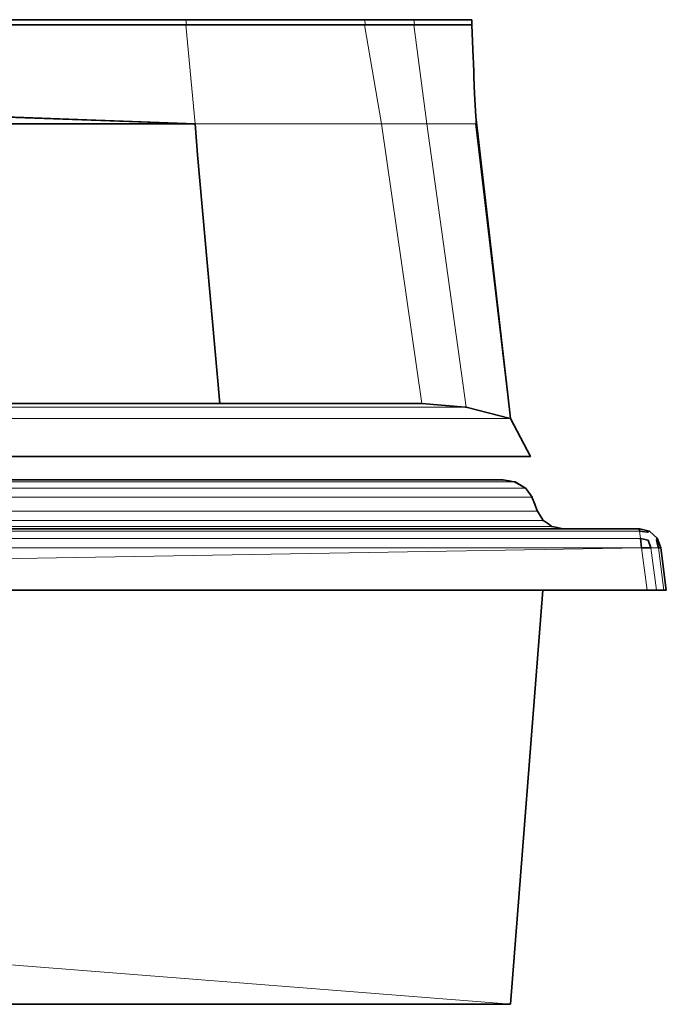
# Model space of a CAD drawing. Header units: inches. Extents: x 0 to 12.9, y 0 to 8.3.
# Tile 26 of 52: x 4.377 to 4.631, y 5.197 to 5.583. Entities that reach past the tile are written whole.
import ezdxf

# ---------------------------------------------------------------- set-up
doc = ezdxf.new("R2010")
doc.units = ezdxf.units.IN
doc.header["$MEASUREMENT"] = 0
doc.layers.add('Default', color=7, linetype='Continuous')

# ---------------------------------------------------------------- blocks, each defined once
blk = doc.blocks.new('MODEL_0')
at = {"lineweight": 0}
for p, q in [((4.14045, 5.58344), (4.44202, 5.58344)), ((4.44202, 5.58141), (4.31441, 5.58141)), ((4.31441, 5.58141), (4.44202, 5.58141)), ((4.44219, 5.58141), (4.44202, 5.58344)), ((4.44202, 5.58344), (4.51213, 5.58344)), ((4.44202, 5.58344), (4.44219, 5.58141)), ((4.4456, 5.54261), (4.44202, 5.58141)), ((4.44202, 5.58141), (4.44219, 5.58141)), ((4.44219, 5.58141), (4.44202, 5.58141)), ((4.44202, 5.58141), (4.4456, 5.54261)), ((4.51213, 5.58141), (4.44219, 5.58141)), ((4.44219, 5.58141), (4.51213, 5.58141)), ((4.51213, 5.58344), (4.53144, 5.58344)), ((4.51246, 5.58141), (4.51213, 5.58344)), ((4.51213, 5.58344), (4.51246, 5.58141)), ((4.51246, 5.58141), (4.51213, 5.58141)), ((4.51875, 5.54261), (4.51213, 5.58141)), ((4.51213, 5.58141), (4.51246, 5.58141)), ((4.51213, 5.58141), (4.51875, 5.54261)), ((4.53144, 5.58141), (4.51246, 5.58141)), ((4.51246, 5.58141), (4.53144, 5.58141)), ((4.53144, 5.58344), (4.53169, 5.58141)), ((4.53169, 5.58141), (4.53144, 5.58344)), ((4.53144, 5.58344), (4.55424, 5.58344)), ((4.53169, 5.58141), (4.53144, 5.58141)), ((4.53144, 5.58141), (4.53654, 5.54261)), ((4.53654, 5.54261), (4.53144, 5.58141)), ((4.53144, 5.58141), (4.53169, 5.58141)), ((4.55427, 5.58141), (4.53169, 5.58141)), ((4.53169, 5.58141), (4.55427, 5.58141)), ((4.55424, 5.58344), (4.55427, 5.58141)), ((4.55427, 5.58141), (4.5548, 5.56844)), ((4.5548, 5.56844), (4.55487, 5.56659)), ((4.55487, 5.56659), (4.55504, 5.56255)), ((4.55504, 5.56255), (4.55505, 5.56096)), ((4.55505, 5.56096), (4.55532, 5.55434)), ((4.55532, 5.55434), (4.55575, 5.5455)), ((4.30813, 5.54729), (4.4456, 5.54261)), ((4.4456, 5.54261), (4.31444, 5.54729)), ((4.55575, 5.5455), (4.55577, 5.54342)), ((4.4456, 5.54261), (4.14036, 5.54261)), ((4.4466, 5.53042), (4.4456, 5.54261)), ((4.4456, 5.54261), (4.51875, 5.54261)), ((4.51875, 5.54261), (4.4456, 5.54261)), ((4.53466, 5.43284), (4.51875, 5.54261)), ((4.51875, 5.54261), (4.53654, 5.54261)), ((4.51875, 5.54261), (4.53466, 5.43284)), ((4.53654, 5.54261), (4.51875, 5.54261)), ((4.53654, 5.54261), (4.55205, 5.43139)), ((4.55205, 5.43139), (4.53654, 5.54261)), ((4.53654, 5.54261), (4.55577, 5.54261)), ((4.55577, 5.54261), (4.53654, 5.54261)), ((4.55577, 5.54342), (4.55577, 5.54324)), ((4.55577, 5.54324), (4.55577, 5.54261)), ((4.55577, 5.54261), (4.56837, 5.43622)), ((4.4553, 5.43284), (4.4466, 5.53042)), ((4.56837, 5.43622), (4.56947, 5.42691)), ((4.14361, 5.43135), (4.55163, 5.43139)), ((4.55163, 5.43139), (4.14361, 5.43135)), ((4.24091, 5.43281), (4.4553, 5.43284)), ((4.53466, 5.43284), (4.4553, 5.43284)), ((4.4553, 5.43284), (4.53466, 5.43284)), ((4.55163, 5.43139), (4.53466, 5.43284)), ((4.53466, 5.43284), (4.55163, 5.43139)), ((4.55163, 5.43139), (4.55205, 5.43139)), ((4.55205, 5.43139), (4.55163, 5.43139)), ((4.55205, 5.43139), (4.56926, 5.42691)), ((4.56926, 5.42691), (4.55205, 5.43139)), ((4.14361, 5.42687), (4.56926, 5.42691)), ((4.56926, 5.42691), (4.14361, 5.42687)), ((4.56926, 5.42691), (4.56947, 5.42691)), ((4.56947, 5.42691), (4.56926, 5.42691)), ((4.56947, 5.42691), (4.57729, 5.412)), ((4.57729, 5.412), (4.35245, 5.412)), ((4.36959, 5.40287), (4.56486, 5.40287)), ((4.56486, 5.40287), (4.56653, 5.40282)), ((4.56653, 5.40282), (4.56862, 5.40249)), ((4.56862, 5.40249), (4.5689, 5.40245)), ((4.5689, 5.40245), (4.57067, 5.40206)), ((3.92275, 5.40197), (4.57067, 5.40206)), ((4.57067, 5.40206), (3.92275, 5.40197)), ((3.92275, 5.39964), (4.5753, 5.39962)), ((4.5753, 5.39962), (3.92275, 5.39964)), ((4.57067, 5.40206), (4.5712, 5.40191)), ((4.5712, 5.40191), (4.5753, 5.39962)), ((4.5753, 5.39962), (4.57552, 5.39948)), ((4.57552, 5.39948), (4.57551, 5.39933)), ((4.57551, 5.39933), (4.5779, 5.39601)), ((3.92275, 5.39606), (4.5779, 5.39601)), ((4.5779, 5.39601), (3.92275, 5.39606)), ((4.5779, 5.39601), (4.57796, 5.39585)), ((4.57796, 5.39585), (4.57893, 5.39326)), ((4.57893, 5.39326), (4.57991, 5.39067)), ((4.57991, 5.39067), (4.57997, 5.39051)), ((4.57997, 5.39051), (3.91183, 5.39046)), ((3.91183, 5.39046), (4.57997, 5.39051)), ((4.58222, 5.38688), (3.91183, 5.38687)), ((3.91183, 5.38687), (4.58222, 5.38688)), ((4.57997, 5.39051), (4.58102, 5.38889)), ((4.58102, 5.38889), (4.58204, 5.38717)), ((4.58204, 5.38717), (4.58214, 5.38708)), ((4.58214, 5.38708), (4.58222, 5.38688)), ((4.58222, 5.38688), (4.58396, 5.38581)), ((4.58567, 5.38453), (3.91183, 5.38445)), ((3.91183, 5.38445), (4.58567, 5.38453)), ((3.91183, 5.38364), (4.59006, 5.38364)), ((4.59006, 5.38364), (3.91183, 5.38364)), ((4.58396, 5.38581), (4.58567, 5.38453)), ((4.58567, 5.38453), (4.58578, 5.38451)), ((4.58578, 5.38451), (4.58769, 5.38409)), ((4.58769, 5.38409), (4.59006, 5.38364)), ((4.59006, 5.38364), (4.61992, 5.38364)), ((4.61992, 5.38364), (4.62004, 5.38268)), ((4.62004, 5.38268), (2.47676, 5.38268)), ((2.47676, 5.38268), (4.62004, 5.38268)), ((2.47679, 5.37981), (4.62039, 5.37981)), ((4.62039, 5.37981), (2.47679, 5.37981)), ((4.62004, 5.38268), (4.62039, 5.37981)), ((4.62039, 5.37981), (4.62083, 5.37614)), ((2.47679, 5.37614), (4.62083, 5.37614)), ((4.62083, 5.37614), (2.47679, 5.37614)), ((4.62083, 5.37614), (3.65013, 5.35952)), ((3.65013, 5.35952), (4.62083, 5.37614)), ((4.62083, 5.37614), (4.62454, 5.37616)), ((4.62083, 5.37614), (4.62299, 5.35952)), ((4.62299, 5.35952), (4.62083, 5.37614)), ((4.62454, 5.37616), (4.62744, 5.37619)), ((4.62454, 5.37616), (4.62669, 5.35952)), ((4.62669, 5.35952), (4.62454, 5.37616)), ((4.62744, 5.37619), (4.6296, 5.35952)), ((4.56944, 5.19702), (2.51942, 5.35952)), ((2.51942, 5.35952), (4.56944, 5.19702)), ((4.58215, 5.35952), (3.65013, 5.35952)), ((3.65013, 5.35952), (4.58215, 5.35952)), ((4.58215, 5.35952), (4.56944, 5.19702)), ((4.62299, 5.35952), (4.58215, 5.35952)), ((4.62669, 5.35952), (4.62299, 5.35952)), ((4.6296, 5.35952), (4.62669, 5.35952)), ((4.56944, 5.19702), (2.53213, 5.19702))]:
    blk.add_line(p, q, dxfattribs=at).dxf.unprotected_set("ltscale", 0)
at = {"lineweight": 35}
for p, q in [((4.44202, 5.58344), (4.14045, 5.58344)), ((4.44202, 5.58141), (4.31441, 5.58141)), ((4.51213, 5.58344), (4.44202, 5.58344)), ((4.44219, 5.58141), (4.44202, 5.58141)), ((4.51213, 5.58141), (4.44219, 5.58141)), ((4.51213, 5.58344), (4.53144, 5.58344)), ((4.51246, 5.58141), (4.51213, 5.58141)), ((4.53144, 5.58141), (4.51246, 5.58141)), ((4.55424, 5.58344), (4.53144, 5.58344)), ((4.53144, 5.58141), (4.53169, 5.58141)), ((4.53169, 5.58141), (4.55427, 5.58141)), ((4.55427, 5.58141), (4.55424, 5.58344)), ((4.5548, 5.56844), (4.55427, 5.58141)), ((4.55487, 5.56659), (4.5548, 5.56844)), ((4.55504, 5.56255), (4.55487, 5.56659)), ((4.55505, 5.56096), (4.55504, 5.56255)), ((4.55532, 5.55434), (4.55505, 5.56096)), ((4.55575, 5.5455), (4.55532, 5.55434)), ((4.30813, 5.54729), (4.4456, 5.54261)), ((4.31444, 5.54729), (4.4456, 5.54261)), ((4.56837, 5.43622), (4.55575, 5.5455)), ((4.4456, 5.54261), (4.14036, 5.54261)), ((4.4456, 5.54261), (4.4466, 5.53042)), ((4.55577, 5.54261), (4.56837, 5.43622)), ((4.4466, 5.53042), (4.4553, 5.43284)), ((4.56947, 5.42691), (4.56837, 5.43622)), ((4.24091, 5.43281), (4.4553, 5.43284)), ((4.4553, 5.43284), (4.53466, 5.43284)), ((4.55163, 5.43139), (4.53466, 5.43284)), ((4.55163, 5.43139), (4.55205, 5.43139)), ((4.55205, 5.43139), (4.56926, 5.42691)), ((4.56926, 5.42691), (4.56947, 5.42691)), ((4.56947, 5.42691), (4.57729, 5.412)), ((4.57729, 5.412), (4.35245, 5.412)), ((4.36959, 5.40287), (4.56486, 5.40287)), ((4.56486, 5.40287), (4.56645, 5.40287)), ((4.56653, 5.40282), (4.56486, 5.40287)), ((4.56645, 5.40287), (4.56862, 5.40249)), ((4.56653, 5.40282), (4.56862, 5.40249)), ((4.56862, 5.40249), (4.5689, 5.40245)), ((4.57067, 5.40206), (4.5689, 5.40245)), ((4.57128, 5.40203), (4.57067, 5.40206)), ((4.57067, 5.40206), (4.5712, 5.40191)), ((4.5712, 5.40191), (4.5753, 5.39962)), ((4.5753, 5.39962), (4.57128, 5.40203)), ((4.57552, 5.39948), (4.5753, 5.39962)), ((4.57551, 5.39933), (4.57552, 5.39948)), ((4.57551, 5.39933), (4.5779, 5.39601)), ((4.5779, 5.39601), (4.57796, 5.39585)), ((4.57796, 5.39585), (4.57893, 5.39326)), ((4.57991, 5.39067), (4.57893, 5.39326)), ((4.57997, 5.39051), (4.57991, 5.39067)), ((4.58102, 5.38889), (4.57997, 5.39051)), ((4.58102, 5.38889), (4.58204, 5.38717)), ((4.58214, 5.38708), (4.58204, 5.38717)), ((4.58214, 5.38708), (4.58222, 5.38688)), ((4.58222, 5.38688), (4.58396, 5.38581)), ((4.59006, 5.38364), (3.91183, 5.38364)), ((4.58567, 5.38453), (4.58396, 5.38581)), ((4.58567, 5.38453), (4.58578, 5.38451)), ((4.58578, 5.38451), (4.58769, 5.38409)), ((4.58769, 5.38409), (4.59006, 5.38364)), ((4.61992, 5.38364), (4.59006, 5.38364)), ((4.61992, 5.38364), (4.62024, 5.38364)), ((4.62004, 5.38268), (4.61992, 5.38364)), ((4.62024, 5.38364), (4.62004, 5.38268)), ((4.62024, 5.38364), (4.6238, 5.38271)), ((4.62004, 5.38268), (4.62315, 5.38238)), ((4.62039, 5.37981), (4.62083, 5.37614)), ((4.6235, 5.37917), (4.62039, 5.37981)), ((4.62315, 5.38238), (4.6238, 5.38271)), ((4.62454, 5.37616), (4.6235, 5.37917)), ((4.62396, 5.38271), (4.6238, 5.38271)), ((4.62698, 5.37992), (4.62396, 5.38271)), ((4.62698, 5.37992), (4.62673, 5.37924)), ((4.62673, 5.37924), (4.62744, 5.37619)), ((4.6284, 5.3762), (4.62698, 5.37992)), ((4.62454, 5.37616), (4.62083, 5.37614)), ((4.62744, 5.37619), (4.6284, 5.3762)), ((4.63057, 5.35952), (4.6284, 5.3762)), ((4.58215, 5.35952), (3.65013, 5.35952)), ((4.56944, 5.19702), (4.58215, 5.35952)), ((4.58215, 5.35952), (4.62299, 5.35952)), ((4.62669, 5.35952), (4.62299, 5.35952)), ((4.6296, 5.35952), (4.62669, 5.35952)), ((4.63057, 5.35952), (4.6296, 5.35952)), ((2.53213, 5.19702), (4.56944, 5.19702))]:
    blk.add_line(p, q, dxfattribs=at)
at = {"lineweight": 15}
blk.add_line((4.56653, 5.40282), (4.56684, 5.4026), dxfattribs=at)
blk = doc.blocks.new('Page 1')
at = {"layer": 'Default'}
blk.add_blockref('MODEL_0', (0, 0), dxfattribs=at)

msp = doc.modelspace()

# ---------------------------------------------------------------- block references
msp.add_blockref('Page 1', (0, 0))

doc.saveas('drawing.dxf')
